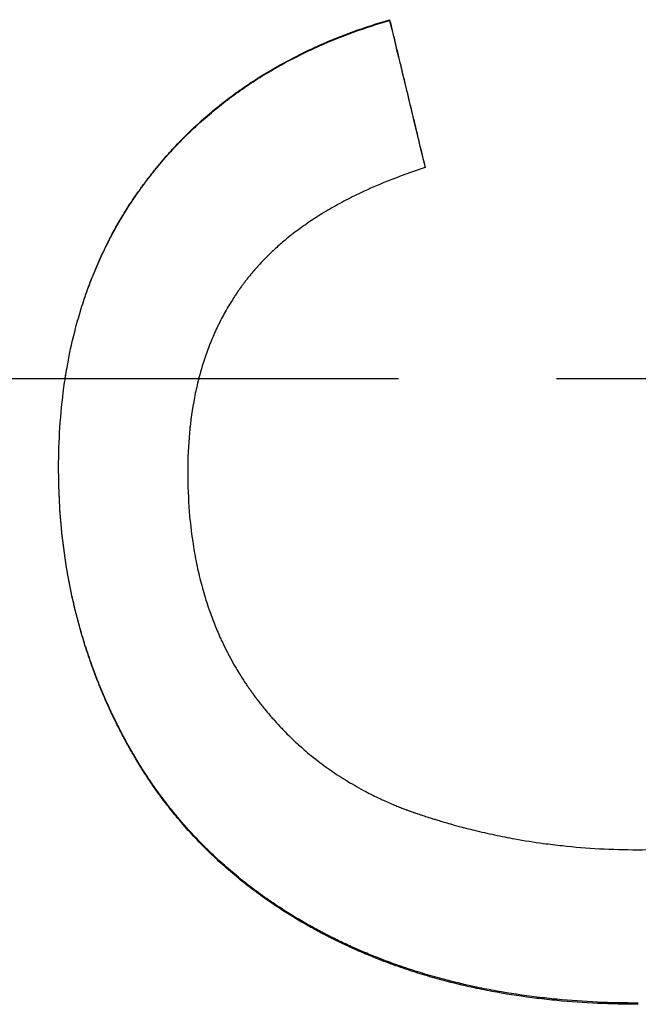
# Model space of a CAD drawing. Extents: x 0 to 39.4, y -5.5 to 5.5.
# Tile 6 of 12: x 0.978 to 1.37, y -0.397 to 0.227. Entities that reach past the tile are written whole.
import ezdxf

# ---------------------------------------------------------------- set-up
doc = ezdxf.new("R2010")
doc.units = 0
doc.header["$MEASUREMENT"] = 0
doc.linetypes.add('CHAIN', pattern=[0.7087, 0.4724, -0.0591, 0.1181, -0.0591])
doc.layers.get('0').update_dxf_attribs({"linetype": 'CONTINUOUS'})

msp = doc.modelspace()

# ---------------------------------------------------------------- linework, layer by layer
msp.add_line((1.21229, 0.22693), (1.21229, 0.22739))
at = {"linetype": 'CHAIN'}
msp.add_line((-0.045, 0), (39.41508, 0), dxfattribs=at)
for points, knots in [([(1.00265, -0.0568), (1.00265, -0.04805), (1.00292, -0.03947), (1.00347, -0.03106), (1.00402, -0.02241), (1.00487, -0.01395), (1.006, -0.00566), (1.00658, -0.0014), (1.00723, 0.00281), (1.00796, 0.00698), (1.00908, 0.01333), (1.01037, 0.01957), (1.01184, 0.0257), (1.01235, 0.02781), (1.01287, 0.02991), (1.01342, 0.03199), (1.01452, 0.03616), (1.01569, 0.04028), (1.01696, 0.04435), (1.01759, 0.04638), (1.01824, 0.0484), (1.01891, 0.0504), (1.02028, 0.0545), (1.02174, 0.05853), (1.02329, 0.06251), (1.02407, 0.06454), (1.02488, 0.06656), (1.02571, 0.06856), (1.02738, 0.07256), (1.02913, 0.07651), (1.03098, 0.08039), (1.0319, 0.08234), (1.03285, 0.08427), (1.03381, 0.08619), (1.03527, 0.08908), (1.03679, 0.09194), (1.03835, 0.09477), (1.03994, 0.09764), (1.04157, 0.10048), (1.04327, 0.10328), (1.04383, 0.10421), (1.0444, 0.10514), (1.04497, 0.10607), (1.04584, 0.10746), (1.04671, 0.10884), (1.0476, 0.11021), (1.0479, 0.11067), (1.0482, 0.11113), (1.0485, 0.11159), (1.0491, 0.1125), (1.0497, 0.11341), (1.05031, 0.11431), (1.05062, 0.11476), (1.05092, 0.11521), (1.05123, 0.11567), (1.05185, 0.11657), (1.05247, 0.11746), (1.0531, 0.11836), (1.05341, 0.1188), (1.05373, 0.11925), (1.05405, 0.11969), (1.05452, 0.12036), (1.055, 0.12103), (1.05548, 0.12169), (1.05597, 0.12235), (1.05645, 0.12302), (1.05694, 0.12367), (1.05743, 0.12433), (1.05792, 0.12499), (1.05842, 0.12565), (1.05858, 0.12586), (1.05875, 0.12608), (1.05891, 0.1263), (1.05924, 0.12673), (1.05957, 0.12717), (1.05991, 0.1276), (1.06007, 0.12781), (1.06024, 0.12803), (1.06041, 0.12825), (1.06091, 0.12889), (1.06141, 0.12954), (1.06192, 0.13018), (1.06226, 0.13061), (1.0626, 0.13103), (1.06294, 0.13146), (1.06362, 0.13231), (1.0643, 0.13315), (1.06499, 0.134), (1.06534, 0.13442), (1.06568, 0.13484), (1.06603, 0.13525), (1.06672, 0.13609), (1.06742, 0.13692), (1.06813, 0.13775), (1.06848, 0.13816), (1.06883, 0.13857), (1.06918, 0.13898), (1.07025, 0.14022), (1.07132, 0.14144), (1.0724, 0.14265), (1.07313, 0.14346), (1.07385, 0.14426), (1.07459, 0.14506), (1.07605, 0.14666), (1.07753, 0.14824), (1.07903, 0.1498), (1.07978, 0.15058), (1.08054, 0.15135), (1.0813, 0.15212), (1.0836, 0.15445), (1.08593, 0.15673), (1.08832, 0.15897), (1.08991, 0.16047), (1.09152, 0.16195), (1.09315, 0.16341), (1.09642, 0.16633), (1.09976, 0.16918), (1.10317, 0.17194), (1.10488, 0.17333), (1.10661, 0.17469), (1.10835, 0.17603), (1.11183, 0.17871), (1.11538, 0.18131), (1.119, 0.18383), (1.1208, 0.18508), (1.12262, 0.18632), (1.12446, 0.18753), (1.12814, 0.18996), (1.1319, 0.19232), (1.13573, 0.1946), (1.13764, 0.19574), (1.13957, 0.19686), (1.14153, 0.19797), (1.14671, 0.2009), (1.15203, 0.20369), (1.15748, 0.20636), (1.16087, 0.20802), (1.16432, 0.20962), (1.16782, 0.21118), (1.17482, 0.2143), (1.18203, 0.2172), (1.18944, 0.21991), (1.19685, 0.22261), (1.20446, 0.2251), (1.21229, 0.22739)], [0, 0, 0, 0, 0.121389, 0.121389, 0.121389, 0.24622, 0.24622, 0.24622, 0.310356, 0.310356, 0.310356, 0.408184, 0.408184, 0.408184, 0.441876, 0.441876, 0.441876, 0.50926, 0.50926, 0.50926, 0.542951, 0.542951, 0.542951, 0.611645, 0.611645, 0.611645, 0.646647, 0.646647, 0.646647, 0.71665, 0.71665, 0.71665, 0.751652, 0.751652, 0.751652, 0.804521, 0.804521, 0.804521, 0.858123, 0.858123, 0.858123, 0.875991, 0.875991, 0.875991, 0.902792, 0.902792, 0.902792, 0.911726, 0.911726, 0.911726, 0.929593, 0.929593, 0.929593, 0.938527, 0.938527, 0.938527, 0.956394, 0.956394, 0.956394, 0.965328, 0.965328, 0.965328, 0.978728, 0.978728, 0.978728, 0.992129, 0.992129, 0.992129, 1.005525, 1.005525, 1.005525, 1.009987, 1.009987, 1.009987, 1.018911, 1.018911, 1.018911, 1.023373, 1.023373, 1.023373, 1.036759, 1.036759, 1.036759, 1.045682, 1.045682, 1.045682, 1.06353, 1.06353, 1.06353, 1.072454, 1.072454, 1.072454, 1.090302, 1.090302, 1.090302, 1.099226, 1.099226, 1.099226, 1.125998, 1.125998, 1.125998, 1.143846, 1.143846, 1.143846, 1.179542, 1.179542, 1.179542, 1.19739, 1.19739, 1.19739, 1.251308, 1.251308, 1.251308, 1.287378, 1.287378, 1.287378, 1.359519, 1.359519, 1.359519, 1.39559, 1.39559, 1.39559, 1.467324, 1.467324, 1.467324, 1.502988, 1.502988, 1.502988, 1.574317, 1.574317, 1.574317, 1.609981, 1.609981, 1.609981, 1.704704, 1.704704, 1.704704, 1.763763, 1.763763, 1.763763, 1.881882, 1.881882, 1.881882, 2, 2, 2, 2]), ([(1.00682, 0), (1.00718, 0.00234), (1.00756, 0.00466), (1.00796, 0.00696), (1.00908, 0.0133), (1.01037, 0.01953), (1.01184, 0.02565), (1.01235, 0.02775), (1.01287, 0.02985), (1.01342, 0.03193), (1.01452, 0.03609), (1.01569, 0.0402), (1.01696, 0.04426), (1.01759, 0.04628), (1.01824, 0.0483), (1.01891, 0.0503), (1.02028, 0.05439), (1.02174, 0.05841), (1.02329, 0.06239), (1.02407, 0.06441), (1.02488, 0.06642), (1.02571, 0.06842), (1.02738, 0.07241), (1.02913, 0.07635), (1.03098, 0.08023), (1.0319, 0.08217), (1.03285, 0.0841), (1.03381, 0.08601), (1.03527, 0.0889), (1.03679, 0.09176), (1.03835, 0.09458), (1.03888, 0.09553), (1.03941, 0.09648), (1.03995, 0.09743), (1.04103, 0.09932), (1.04214, 0.1012), (1.04327, 0.10307), (1.04383, 0.104), (1.0444, 0.10493), (1.04497, 0.10585), (1.04584, 0.10724), (1.04671, 0.10862), (1.0476, 0.10999), (1.0479, 0.11045), (1.0482, 0.1109), (1.0485, 0.11136), (1.0491, 0.11227), (1.0497, 0.11318), (1.05031, 0.11408), (1.05062, 0.11453), (1.05092, 0.11498), (1.05123, 0.11543), (1.05185, 0.11633), (1.05247, 0.11723), (1.0531, 0.11812), (1.05341, 0.11856), (1.05373, 0.11901), (1.05405, 0.11945), (1.05452, 0.12012), (1.055, 0.12078), (1.05548, 0.12144), (1.05564, 0.12167), (1.05581, 0.12189), (1.05597, 0.12211), (1.05629, 0.12255), (1.05661, 0.12299), (1.05694, 0.12342), (1.0571, 0.12364), (1.05727, 0.12386), (1.05743, 0.12408), (1.05776, 0.12452), (1.05809, 0.12496), (1.05842, 0.12539), (1.05858, 0.12561), (1.05875, 0.12583), (1.05891, 0.12604), (1.05924, 0.12648), (1.05957, 0.12691), (1.05991, 0.12734), (1.06007, 0.12756), (1.06024, 0.12777), (1.06041, 0.12799), (1.06091, 0.12863), (1.06141, 0.12927), (1.06192, 0.12991), (1.06226, 0.13034), (1.0626, 0.13077), (1.06294, 0.13119), (1.06362, 0.13204), (1.0643, 0.13288), (1.06499, 0.13372), (1.06534, 0.13414), (1.06568, 0.13456), (1.06603, 0.13498), (1.06672, 0.13581), (1.06742, 0.13664), (1.06813, 0.13747), (1.06848, 0.13788), (1.06883, 0.13829), (1.06918, 0.1387), (1.07025, 0.13993), (1.07132, 0.14115), (1.0724, 0.14236), (1.07313, 0.14317), (1.07385, 0.14397), (1.07459, 0.14477), (1.07605, 0.14636), (1.07753, 0.14794), (1.07903, 0.14949), (1.07978, 0.15027), (1.08054, 0.15105), (1.0813, 0.15181), (1.0836, 0.15414), (1.08593, 0.15642), (1.08832, 0.15865), (1.08991, 0.16015), (1.09152, 0.16162), (1.09315, 0.16308), (1.09642, 0.166), (1.09976, 0.16883), (1.10317, 0.17159), (1.10488, 0.17298), (1.10661, 0.17434), (1.10835, 0.17568), (1.11183, 0.17835), (1.11538, 0.18094), (1.119, 0.18346), (1.1208, 0.18471), (1.12262, 0.18594), (1.12446, 0.18715), (1.12814, 0.18958), (1.1319, 0.19193), (1.13573, 0.19421), (1.13764, 0.19535), (1.13957, 0.19647), (1.14153, 0.19757), (1.14671, 0.20049), (1.15203, 0.20328), (1.15748, 0.20594), (1.16087, 0.2076), (1.16432, 0.2092), (1.16782, 0.21075), (1.17482, 0.21386), (1.18203, 0.21676), (1.18944, 0.21946), (1.19685, 0.22216), (1.20446, 0.22465), (1.21229, 0.22693)], [0.274763, 0.274763, 0.274763, 0.274763, 0.310356, 0.310356, 0.310356, 0.408184, 0.408184, 0.408184, 0.441876, 0.441876, 0.441876, 0.50926, 0.50926, 0.50926, 0.542951, 0.542951, 0.542951, 0.611645, 0.611645, 0.611645, 0.646647, 0.646647, 0.646647, 0.71665, 0.71665, 0.71665, 0.751652, 0.751652, 0.751652, 0.804521, 0.804521, 0.804521, 0.822388, 0.822388, 0.822388, 0.858123, 0.858123, 0.858123, 0.875991, 0.875991, 0.875991, 0.902792, 0.902792, 0.902792, 0.911726, 0.911726, 0.911726, 0.929593, 0.929593, 0.929593, 0.938527, 0.938527, 0.938527, 0.956394, 0.956394, 0.956394, 0.965328, 0.965328, 0.965328, 0.978728, 0.978728, 0.978728, 0.983195, 0.983195, 0.983195, 0.992129, 0.992129, 0.992129, 0.996596, 0.996596, 0.996596, 1.005525, 1.005525, 1.005525, 1.009987, 1.009987, 1.009987, 1.018911, 1.018911, 1.018911, 1.023373, 1.023373, 1.023373, 1.036759, 1.036759, 1.036759, 1.045682, 1.045682, 1.045682, 1.06353, 1.06353, 1.06353, 1.072454, 1.072454, 1.072454, 1.090302, 1.090302, 1.090302, 1.099226, 1.099226, 1.099226, 1.125998, 1.125998, 1.125998, 1.143846, 1.143846, 1.143846, 1.179542, 1.179542, 1.179542, 1.19739, 1.19739, 1.19739, 1.251308, 1.251308, 1.251308, 1.287378, 1.287378, 1.287378, 1.359519, 1.359519, 1.359519, 1.39559, 1.39559, 1.39559, 1.467324, 1.467324, 1.467324, 1.502988, 1.502988, 1.502988, 1.574317, 1.574317, 1.574317, 1.609981, 1.609981, 1.609981, 1.704704, 1.704704, 1.704704, 1.763763, 1.763763, 1.763763, 1.881882, 1.881882, 1.881882, 2, 2, 2, 2]), ([(1.21229, 0.22739), (1.21291, 0.22479), (1.21354, 0.22218), (1.21416, 0.21958), (1.21479, 0.21697), (1.21541, 0.21437), (1.21604, 0.21176), (1.21635, 0.21046), (1.21666, 0.20916), (1.21697, 0.20786), (1.2176, 0.20525), (1.21822, 0.20265), (1.21885, 0.20004), (1.21916, 0.19874), (1.21947, 0.19744), (1.21979, 0.19614), (1.22041, 0.19353), (1.22104, 0.19093), (1.22166, 0.18832), (1.22197, 0.18702), (1.22229, 0.18572), (1.2226, 0.18442), (1.22322, 0.18181), (1.22385, 0.17921), (1.22447, 0.1766), (1.22479, 0.1753), (1.2251, 0.174), (1.22541, 0.17269), (1.22604, 0.17009), (1.22666, 0.16748), (1.22729, 0.16488), (1.2276, 0.16358), (1.22791, 0.16227), (1.22822, 0.16097), (1.22916, 0.15706), (1.2301, 0.15315), (1.23104, 0.14925), (1.23229, 0.14403), (1.23354, 0.13882), (1.23479, 0.13361)], [0, 0, 0, 0, 0.0204261, 0.0204261, 0.0204261, 0.0408521, 0.0408521, 0.0408521, 0.0510652, 0.0510652, 0.0510652, 0.0714913, 0.0714913, 0.0714913, 0.0817043, 0.0817043, 0.0817043, 0.1021304, 0.1021304, 0.1021304, 0.1123434, 0.1123434, 0.1123434, 0.1327695, 0.1327695, 0.1327695, 0.1429825, 0.1429825, 0.1429825, 0.1634086, 0.1634086, 0.1634086, 0.1736216, 0.1736216, 0.1736216, 0.2042607, 0.2042607, 0.2042607, 0.2451129, 0.2451129, 0.2451129, 0.2451129]), ([(1.23479, 0.13361), (1.22646, 0.13093), (1.21849, 0.12807), (1.21088, 0.12501), (1.20508, 0.12269), (1.19949, 0.12025), (1.19411, 0.11771), (1.19227, 0.11683), (1.19044, 0.11595), (1.18864, 0.11505), (1.18504, 0.11325), (1.18154, 0.1114), (1.17814, 0.10949), (1.17644, 0.10854), (1.17476, 0.10758), (1.17311, 0.1066), (1.16981, 0.10465), (1.1666, 0.10264), (1.1635, 0.10059), (1.16194, 0.09956), (1.16042, 0.09852), (1.15891, 0.09746), (1.1559, 0.09535), (1.15299, 0.09319), (1.15018, 0.09098), (1.14878, 0.08988), (1.1474, 0.08876), (1.14604, 0.08763), (1.14401, 0.08593), (1.14203, 0.0842), (1.1401, 0.08245), (1.13818, 0.08069), (1.13631, 0.07891), (1.1345, 0.0771), (1.13389, 0.07649), (1.1333, 0.07588), (1.1327, 0.07527), (1.13152, 0.07405), (1.13036, 0.07282), (1.12923, 0.07157), (1.12866, 0.07095), (1.1281, 0.07032), (1.12754, 0.06969), (1.12671, 0.06874), (1.12589, 0.06779), (1.12509, 0.06683), (1.12482, 0.06651), (1.12455, 0.06619), (1.12429, 0.06587), (1.12349, 0.06491), (1.12271, 0.06393), (1.12194, 0.06296), (1.12156, 0.06247), (1.12118, 0.06197), (1.1208, 0.06148), (1.12042, 0.06099), (1.12005, 0.06049), (1.11968, 0.06), (1.11955, 0.05983), (1.11943, 0.05967), (1.11931, 0.0595), (1.11894, 0.059), (1.11857, 0.0585), (1.11821, 0.058), (1.11797, 0.05766), (1.11773, 0.05733), (1.11749, 0.05699), (1.11701, 0.05632), (1.11653, 0.05564), (1.11607, 0.05496), (1.11583, 0.05462), (1.1156, 0.05428), (1.11537, 0.05394), (1.1149, 0.05325), (1.11445, 0.05256), (1.11399, 0.05187), (1.11377, 0.05153), (1.11354, 0.05118), (1.11332, 0.05083), (1.1122, 0.04909), (1.11111, 0.04733), (1.11006, 0.04555), (1.10922, 0.04412), (1.10839, 0.04268), (1.10759, 0.04123), (1.10599, 0.03832), (1.10447, 0.03535), (1.10303, 0.03232), (1.10231, 0.03081), (1.10161, 0.02928), (1.10094, 0.02774), (1.09958, 0.02466), (1.09831, 0.02152), (1.09713, 0.01832), (1.09653, 0.01672), (1.09596, 0.0151), (1.09541, 0.01347), (1.09375, 0.00859), (1.09228, 0.00357), (1.091, -0.00158), (1.09015, -0.00501), (1.08938, -0.0085), (1.08869, -0.01204), (1.08728, -0.01929), (1.08622, -0.02679), (1.08551, -0.03452), (1.08478, -0.04243), (1.08442, -0.05058), (1.08442, -0.05899)], [0, 0, 0, 0, 0.159195, 0.159195, 0.159195, 0.280459, 0.280459, 0.280459, 0.322125, 0.322125, 0.322125, 0.405459, 0.405459, 0.405459, 0.447125, 0.447125, 0.447125, 0.530459, 0.530459, 0.530459, 0.572125, 0.572125, 0.572125, 0.655459, 0.655459, 0.655459, 0.697125, 0.697125, 0.697125, 0.759625, 0.759625, 0.759625, 0.822125, 0.822125, 0.822125, 0.842959, 0.842959, 0.842959, 0.884625, 0.884625, 0.884625, 0.905459, 0.905459, 0.905459, 0.936709, 0.936709, 0.936709, 0.947125, 0.947125, 0.947125, 0.978375, 0.978375, 0.978375, 0.994, 0.994, 0.994, 1.009625, 1.009625, 1.009625, 1.014834, 1.014834, 1.014834, 1.030459, 1.030459, 1.030459, 1.040875, 1.040875, 1.040875, 1.061709, 1.061709, 1.061709, 1.072125, 1.072125, 1.072125, 1.092959, 1.092959, 1.092959, 1.103375, 1.103375, 1.103375, 1.155459, 1.155459, 1.155459, 1.197125, 1.197125, 1.197125, 1.280459, 1.280459, 1.280459, 1.322125, 1.322125, 1.322125, 1.405459, 1.405459, 1.405459, 1.447125, 1.447125, 1.447125, 1.572125, 1.572125, 1.572125, 1.655459, 1.655459, 1.655459, 1.825861, 1.825861, 1.825861, 2, 2, 2, 2]), ([(1.0914, 0), (1.09127, -0.00052), (1.09113, -0.00105), (1.091, -0.00157), (1.09015, -0.005), (1.08938, -0.00848), (1.08869, -0.01202), (1.08728, -0.01925), (1.08622, -0.02673), (1.08551, -0.03445), (1.08478, -0.04234), (1.08442, -0.05048), (1.08442, -0.05887)], [1.5593342, 1.5593342, 1.5593342, 1.5593342, 1.5721254, 1.5721254, 1.5721254, 1.6554588, 1.6554588, 1.6554588, 1.8258614, 1.8258614, 1.8258614, 2, 2, 2, 2]), ([(1.36979, -0.39581), (1.36104, -0.39581), (1.35242, -0.39562), (1.34393, -0.39523), (1.33525, -0.39483), (1.32671, -0.39423), (1.3183, -0.39343), (1.31401, -0.39302), (1.30975, -0.39256), (1.30553, -0.39204), (1.29691, -0.39098), (1.28843, -0.38971), (1.28011, -0.38821), (1.27586, -0.38745), (1.27165, -0.38663), (1.26747, -0.38575), (1.26114, -0.38442), (1.25489, -0.38295), (1.24873, -0.38135), (1.24662, -0.38081), (1.24453, -0.38025), (1.24244, -0.37967), (1.23828, -0.37851), (1.23415, -0.3773), (1.23006, -0.37602), (1.22802, -0.37538), (1.22599, -0.37473), (1.22397, -0.37406), (1.21986, -0.3727), (1.2158, -0.37127), (1.21178, -0.36978), (1.20973, -0.36903), (1.2077, -0.36826), (1.20569, -0.36747), (1.20266, -0.36628), (1.19965, -0.36506), (1.19667, -0.36381), (1.19568, -0.36339), (1.19469, -0.36297), (1.1937, -0.36254), (1.19172, -0.36168), (1.18976, -0.36081), (1.18781, -0.35993), (1.18683, -0.35948), (1.18586, -0.35903), (1.18488, -0.35858), (1.18342, -0.3579), (1.18196, -0.35721), (1.1805, -0.35651), (1.18001, -0.35627), (1.17952, -0.35603), (1.17903, -0.35579), (1.17829, -0.35543), (1.17756, -0.35507), (1.17683, -0.35471), (1.17658, -0.35459), (1.17634, -0.35447), (1.17609, -0.35434), (1.17561, -0.3541), (1.17512, -0.35386), (1.17463, -0.35361), (1.17439, -0.35349), (1.17415, -0.35336), (1.1739, -0.35324), (1.17342, -0.35299), (1.17293, -0.35275), (1.17245, -0.3525), (1.17221, -0.35237), (1.17197, -0.35225), (1.17173, -0.35212), (1.17124, -0.35187), (1.17076, -0.35162), (1.17028, -0.35137), (1.17004, -0.35125), (1.1698, -0.35112), (1.16956, -0.35099), (1.16884, -0.35062), (1.16812, -0.35024), (1.16741, -0.34985), (1.16693, -0.3496), (1.16646, -0.34934), (1.16598, -0.34909), (1.16503, -0.34857), (1.16409, -0.34805), (1.16315, -0.34753), (1.16268, -0.34727), (1.16221, -0.34701), (1.16174, -0.34675), (1.1608, -0.34623), (1.15987, -0.3457), (1.15894, -0.34517), (1.15848, -0.3449), (1.15802, -0.34463), (1.15755, -0.34437), (1.15617, -0.34356), (1.15479, -0.34275), (1.15342, -0.34193), (1.15251, -0.34139), (1.1516, -0.34084), (1.1507, -0.34028), (1.14792, -0.33859), (1.14519, -0.33685), (1.14249, -0.33509), (1.14067, -0.3339), (1.13887, -0.3327), (1.13709, -0.33147), (1.13353, -0.32903), (1.13003, -0.32653), (1.1266, -0.32397), (1.12489, -0.32269), (1.12319, -0.32139), (1.12152, -0.32008), (1.11811, -0.31741), (1.11478, -0.31469), (1.11152, -0.31189), (1.10986, -0.31048), (1.10823, -0.30905), (1.10661, -0.3076), (1.10338, -0.30471), (1.10021, -0.30175), (1.09713, -0.29872), (1.09558, -0.29721), (1.09406, -0.29568), (1.09255, -0.29413), (1.08952, -0.29102), (1.08656, -0.28785), (1.08368, -0.28461), (1.08223, -0.28297), (1.08079, -0.28133), (1.07938, -0.27966), (1.07726, -0.27717), (1.07519, -0.27463), (1.07315, -0.27206), (1.07247, -0.2712), (1.0718, -0.27034), (1.07113, -0.26948), (1.06979, -0.26775), (1.06847, -0.266), (1.06717, -0.26423), (1.06652, -0.26335), (1.06588, -0.26247), (1.06524, -0.26157), (1.06396, -0.2598), (1.0627, -0.25801), (1.06146, -0.2562), (1.06085, -0.2553), (1.06023, -0.25439), (1.05962, -0.25348), (1.05841, -0.25166), (1.05721, -0.24983), (1.05603, -0.24798), (1.05544, -0.24705), (1.05485, -0.24612), (1.05427, -0.24519), (1.0534, -0.24378), (1.05254, -0.24237), (1.05169, -0.24095), (1.05141, -0.24048), (1.05113, -0.24001), (1.05085, -0.23953), (1.05028, -0.23858), (1.04973, -0.23762), (1.04917, -0.23666), (1.0489, -0.23619), (1.04862, -0.2357), (1.04835, -0.23522), (1.04794, -0.2345), (1.04753, -0.23378), (1.04712, -0.23305), (1.04699, -0.23281), (1.04685, -0.23256), (1.04672, -0.23232), (1.04645, -0.23184), (1.04618, -0.23135), (1.04591, -0.23086), (1.04578, -0.23062), (1.04565, -0.23037), (1.04551, -0.23013), (1.04511, -0.2294), (1.04472, -0.22866), (1.04432, -0.22793), (1.04406, -0.22744), (1.0438, -0.22695), (1.04354, -0.22646), (1.04303, -0.22549), (1.04252, -0.22451), (1.04201, -0.22353), (1.04176, -0.22305), (1.04151, -0.22257), (1.04126, -0.22208), (1.04077, -0.22111), (1.04027, -0.22014), (1.03979, -0.21916), (1.03954, -0.21868), (1.0393, -0.21819), (1.03906, -0.2177), (1.03834, -0.21624), (1.03763, -0.21477), (1.03692, -0.2133), (1.03646, -0.21232), (1.03599, -0.21134), (1.03554, -0.21035), (1.03462, -0.20838), (1.03372, -0.20641), (1.03284, -0.20442), (1.03241, -0.20343), (1.03197, -0.20244), (1.03154, -0.20144), (1.03068, -0.19945), (1.02984, -0.19746), (1.02902, -0.19545), (1.02861, -0.19445), (1.02821, -0.19344), (1.02781, -0.19244), (1.0266, -0.1894), (1.02543, -0.18635), (1.02431, -0.18329), (1.02356, -0.18124), (1.02283, -0.17918), (1.02212, -0.17712), (1.0207, -0.17299), (1.01936, -0.16883), (1.0181, -0.16465), (1.01746, -0.16256), (1.01685, -0.16045), (1.01626, -0.15835), (1.01507, -0.15414), (1.01396, -0.14991), (1.01293, -0.14565), (1.01242, -0.14352), (1.01193, -0.14139), (1.01145, -0.13925), (1.0105, -0.13497), (1.00963, -0.13066), (1.00883, -0.12632), (1.00843, -0.12415), (1.00806, -0.12198), (1.0077, -0.1198), (1.00634, -0.11154), (1.00525, -0.10318), (1.00444, -0.09471), (1.00325, -0.0823), (1.00266, -0.06966), (1.00265, -0.0568)], [0, 0, 0, 0, 0.116652, 0.116652, 0.116652, 0.235864, 0.235864, 0.235864, 0.296749, 0.296749, 0.296749, 0.421065, 0.421065, 0.421065, 0.484494, 0.484494, 0.484494, 0.580832, 0.580832, 0.580832, 0.613739, 0.613739, 0.613739, 0.679554, 0.679554, 0.679554, 0.712462, 0.712462, 0.712462, 0.779292, 0.779292, 0.779292, 0.813215, 0.813215, 0.813215, 0.864098, 0.864098, 0.864098, 0.88106, 0.88106, 0.88106, 0.914982, 0.914982, 0.914982, 0.931944, 0.931944, 0.931944, 0.957566, 0.957566, 0.957566, 0.966227, 0.966227, 0.966227, 0.979219, 0.979219, 0.979219, 0.98355, 0.98355, 0.98355, 0.992211, 0.992211, 0.992211, 0.996542, 0.996542, 0.996542, 1.005203, 1.005203, 1.005203, 1.009534, 1.009534, 1.009534, 1.018195, 1.018195, 1.018195, 1.022526, 1.022526, 1.022526, 1.035517, 1.035517, 1.035517, 1.044179, 1.044179, 1.044179, 1.061501, 1.061501, 1.061501, 1.070162, 1.070162, 1.070162, 1.087485, 1.087485, 1.087485, 1.096146, 1.096146, 1.096146, 1.12213, 1.12213, 1.12213, 1.139452, 1.139452, 1.139452, 1.192575, 1.192575, 1.192575, 1.228375, 1.228375, 1.228375, 1.299975, 1.299975, 1.299975, 1.335775, 1.335775, 1.335775, 1.408394, 1.408394, 1.408394, 1.445213, 1.445213, 1.445213, 1.518851, 1.518851, 1.518851, 1.55567, 1.55567, 1.55567, 1.629748, 1.629748, 1.629748, 1.667007, 1.667007, 1.667007, 1.722896, 1.722896, 1.722896, 1.741526, 1.741526, 1.741526, 1.778785, 1.778785, 1.778785, 1.797414, 1.797414, 1.797414, 1.834548, 1.834548, 1.834548, 1.853052, 1.853052, 1.853052, 1.890061, 1.890061, 1.890061, 1.908565, 1.908565, 1.908565, 1.936321, 1.936321, 1.936321, 1.945573, 1.945573, 1.945573, 1.964077, 1.964077, 1.964077, 1.973329, 1.973329, 1.973329, 1.987207, 1.987207, 1.987207, 1.991833, 1.991833, 1.991833, 2.001086, 2.001086, 2.001086, 2.005712, 2.005712, 2.005712, 2.01959, 2.01959, 2.01959, 2.028842, 2.028842, 2.028842, 2.047193, 2.047193, 2.047193, 2.056292, 2.056292, 2.056292, 2.07449, 2.07449, 2.07449, 2.083589, 2.083589, 2.083589, 2.110887, 2.110887, 2.110887, 2.129085, 2.129085, 2.129085, 2.165481, 2.165481, 2.165481, 2.183679, 2.183679, 2.183679, 2.220076, 2.220076, 2.220076, 2.238274, 2.238274, 2.238274, 2.293146, 2.293146, 2.293146, 2.32982, 2.32982, 2.32982, 2.403167, 2.403167, 2.403167, 2.439841, 2.439841, 2.439841, 2.513, 2.513, 2.513, 2.549484, 2.549484, 2.549484, 2.622453, 2.622453, 2.622453, 2.658938, 2.658938, 2.658938, 2.796948, 2.796948, 2.796948, 2.999397, 2.999397, 2.999397, 2.999397]), ([(1.36979, -0.39662), (1.36104, -0.39662), (1.35242, -0.39642), (1.34393, -0.39603), (1.33525, -0.39563), (1.32671, -0.39503), (1.3183, -0.39423), (1.31401, -0.39382), (1.30975, -0.39335), (1.30553, -0.39283), (1.29691, -0.39178), (1.28843, -0.3905), (1.28011, -0.389), (1.27586, -0.38824), (1.27165, -0.38742), (1.26747, -0.38654), (1.26114, -0.3852), (1.25489, -0.38373), (1.24873, -0.38213), (1.24662, -0.38158), (1.24453, -0.38102), (1.24244, -0.38044), (1.23828, -0.37928), (1.23415, -0.37806), (1.23006, -0.37678), (1.22802, -0.37614), (1.22599, -0.37549), (1.22397, -0.37482), (1.21986, -0.37345), (1.2158, -0.37202), (1.21178, -0.37053), (1.20973, -0.36978), (1.2077, -0.369), (1.20569, -0.36821), (1.20266, -0.36703), (1.19965, -0.3658), (1.19667, -0.36455), (1.19369, -0.36329), (1.19074, -0.36199), (1.18781, -0.36066), (1.18683, -0.36021), (1.18586, -0.35976), (1.18488, -0.35931), (1.18342, -0.35863), (1.18196, -0.35793), (1.1805, -0.35723), (1.18001, -0.35699), (1.17952, -0.35675), (1.17903, -0.35651), (1.17829, -0.35615), (1.17756, -0.35579), (1.17683, -0.35543), (1.17609, -0.35506), (1.17536, -0.3547), (1.17463, -0.35433), (1.1739, -0.35396), (1.17318, -0.35359), (1.17245, -0.35321), (1.17221, -0.35309), (1.17197, -0.35296), (1.17173, -0.35284), (1.17124, -0.35259), (1.17076, -0.35234), (1.17028, -0.35209), (1.17004, -0.35196), (1.1698, -0.35183), (1.16956, -0.35171), (1.16884, -0.35133), (1.16812, -0.35095), (1.16741, -0.35056), (1.16693, -0.35031), (1.16646, -0.35005), (1.16598, -0.34979), (1.16503, -0.34928), (1.16409, -0.34876), (1.16315, -0.34824), (1.16268, -0.34798), (1.16221, -0.34772), (1.16174, -0.34745), (1.1608, -0.34693), (1.15987, -0.3464), (1.15894, -0.34587), (1.15848, -0.3456), (1.15802, -0.34533), (1.15755, -0.34506), (1.15617, -0.34426), (1.15479, -0.34345), (1.15342, -0.34263), (1.15251, -0.34208), (1.1516, -0.34153), (1.1507, -0.34097), (1.14792, -0.33927), (1.14519, -0.33754), (1.14249, -0.33577), (1.14067, -0.33458), (1.13887, -0.33337), (1.13709, -0.33215), (1.13353, -0.3297), (1.13003, -0.32719), (1.1266, -0.32462), (1.12489, -0.32334), (1.12319, -0.32204), (1.12152, -0.32072), (1.11811, -0.31806), (1.11478, -0.31532), (1.11152, -0.31253), (1.10986, -0.31111), (1.10823, -0.30968), (1.10661, -0.30823), (1.10338, -0.30532), (1.10021, -0.30236), (1.09713, -0.29933), (1.09558, -0.29781), (1.09406, -0.29628), (1.09255, -0.29473), (1.08952, -0.29161), (1.08656, -0.28843), (1.08368, -0.28518), (1.08223, -0.28355), (1.08079, -0.2819), (1.07938, -0.28023), (1.07726, -0.27773), (1.07519, -0.27519), (1.07315, -0.27261), (1.07247, -0.27175), (1.0718, -0.27089), (1.07113, -0.27002), (1.06979, -0.26829), (1.06847, -0.26654), (1.06717, -0.26477), (1.06652, -0.26389), (1.06588, -0.263), (1.06524, -0.26211), (1.06396, -0.26033), (1.0627, -0.25853), (1.06146, -0.25672), (1.06085, -0.25582), (1.06023, -0.25491), (1.05962, -0.254), (1.05841, -0.25217), (1.05721, -0.25033), (1.05603, -0.24848), (1.05544, -0.24755), (1.05485, -0.24662), (1.05427, -0.24568), (1.0534, -0.24428), (1.05254, -0.24286), (1.05169, -0.24144), (1.05141, -0.24097), (1.05113, -0.24049), (1.05085, -0.24002), (1.05028, -0.23906), (1.04973, -0.23811), (1.04917, -0.23714), (1.0489, -0.23666), (1.04862, -0.23618), (1.04835, -0.2357), (1.04794, -0.23498), (1.04753, -0.23425), (1.04712, -0.23352), (1.04699, -0.23328), (1.04685, -0.23304), (1.04672, -0.23279), (1.04645, -0.23231), (1.04618, -0.23182), (1.04591, -0.23133), (1.04578, -0.23108), (1.04565, -0.23084), (1.04551, -0.2306), (1.04511, -0.22986), (1.04472, -0.22913), (1.04432, -0.22839), (1.04406, -0.2279), (1.0438, -0.22741), (1.04354, -0.22692), (1.04303, -0.22594), (1.04252, -0.22497), (1.04201, -0.22399), (1.04176, -0.2235), (1.04151, -0.22302), (1.04126, -0.22253), (1.04077, -0.22156), (1.04027, -0.22059), (1.03979, -0.21961), (1.03954, -0.21912), (1.0393, -0.21863), (1.03906, -0.21814), (1.03834, -0.21668), (1.03763, -0.21521), (1.03692, -0.21373), (1.03646, -0.21275), (1.03599, -0.21177), (1.03554, -0.21078), (1.03462, -0.20881), (1.03372, -0.20683), (1.03284, -0.20484), (1.03241, -0.20384), (1.03197, -0.20285), (1.03154, -0.20185), (1.03068, -0.19986), (1.02984, -0.19786), (1.02902, -0.19585), (1.02861, -0.19484), (1.02821, -0.19384), (1.02781, -0.19283), (1.0266, -0.18979), (1.02543, -0.18673), (1.02431, -0.18366), (1.02356, -0.18161), (1.02283, -0.17955), (1.02212, -0.17748), (1.0207, -0.17334), (1.01936, -0.16918), (1.0181, -0.16498), (1.01746, -0.16288), (1.01685, -0.16078), (1.01626, -0.15867), (1.01507, -0.15446), (1.01396, -0.15021), (1.01293, -0.14594), (1.01242, -0.14381), (1.01193, -0.14168), (1.01145, -0.13953), (1.0105, -0.13524), (1.00963, -0.13093), (1.00883, -0.12658), (1.00843, -0.12441), (1.00806, -0.12223), (1.0077, -0.12004), (1.00634, -0.11176), (1.00525, -0.10339), (1.00444, -0.0949), (1.00325, -0.08242), (1.00265, -0.06972), (1.00265, -0.0568)], [0, 0, 0, 0, 0.116652, 0.116652, 0.116652, 0.235864, 0.235864, 0.235864, 0.296749, 0.296749, 0.296749, 0.421065, 0.421065, 0.421065, 0.484494, 0.484494, 0.484494, 0.580832, 0.580832, 0.580832, 0.613739, 0.613739, 0.613739, 0.679554, 0.679554, 0.679554, 0.712462, 0.712462, 0.712462, 0.779292, 0.779292, 0.779292, 0.813215, 0.813215, 0.813215, 0.864098, 0.864098, 0.864098, 0.914982, 0.914982, 0.914982, 0.931944, 0.931944, 0.931944, 0.957566, 0.957566, 0.957566, 0.966227, 0.966227, 0.966227, 0.979219, 0.979219, 0.979219, 0.992211, 0.992211, 0.992211, 1.005203, 1.005203, 1.005203, 1.009534, 1.009534, 1.009534, 1.018195, 1.018195, 1.018195, 1.022526, 1.022526, 1.022526, 1.035517, 1.035517, 1.035517, 1.044179, 1.044179, 1.044179, 1.061501, 1.061501, 1.061501, 1.070162, 1.070162, 1.070162, 1.087485, 1.087485, 1.087485, 1.096146, 1.096146, 1.096146, 1.12213, 1.12213, 1.12213, 1.139452, 1.139452, 1.139452, 1.192575, 1.192575, 1.192575, 1.228375, 1.228375, 1.228375, 1.299975, 1.299975, 1.299975, 1.335775, 1.335775, 1.335775, 1.408394, 1.408394, 1.408394, 1.445213, 1.445213, 1.445213, 1.518851, 1.518851, 1.518851, 1.55567, 1.55567, 1.55567, 1.629748, 1.629748, 1.629748, 1.667007, 1.667007, 1.667007, 1.722896, 1.722896, 1.722896, 1.741526, 1.741526, 1.741526, 1.778785, 1.778785, 1.778785, 1.797414, 1.797414, 1.797414, 1.834548, 1.834548, 1.834548, 1.853052, 1.853052, 1.853052, 1.890061, 1.890061, 1.890061, 1.908565, 1.908565, 1.908565, 1.936321, 1.936321, 1.936321, 1.945573, 1.945573, 1.945573, 1.964077, 1.964077, 1.964077, 1.973329, 1.973329, 1.973329, 1.987207, 1.987207, 1.987207, 1.991833, 1.991833, 1.991833, 2.001086, 2.001086, 2.001086, 2.005712, 2.005712, 2.005712, 2.01959, 2.01959, 2.01959, 2.028842, 2.028842, 2.028842, 2.047193, 2.047193, 2.047193, 2.056292, 2.056292, 2.056292, 2.07449, 2.07449, 2.07449, 2.083589, 2.083589, 2.083589, 2.110887, 2.110887, 2.110887, 2.129085, 2.129085, 2.129085, 2.165481, 2.165481, 2.165481, 2.183679, 2.183679, 2.183679, 2.220076, 2.220076, 2.220076, 2.238274, 2.238274, 2.238274, 2.293146, 2.293146, 2.293146, 2.32982, 2.32982, 2.32982, 2.403167, 2.403167, 2.403167, 2.439841, 2.439841, 2.439841, 2.513, 2.513, 2.513, 2.549484, 2.549484, 2.549484, 2.622453, 2.622453, 2.622453, 2.658938, 2.658938, 2.658938, 2.796948, 2.796948, 2.796948, 3, 3, 3, 3]), ([(1.08442, -0.05899), (1.08442, -0.06774), (1.08475, -0.07626), (1.08542, -0.08456), (1.08593, -0.09094), (1.08664, -0.09719), (1.08754, -0.1033), (1.08786, -0.10544), (1.0882, -0.10756), (1.08856, -0.10967), (1.08929, -0.11388), (1.09012, -0.11802), (1.09104, -0.1221), (1.0915, -0.12414), (1.09198, -0.12617), (1.09249, -0.12817), (1.09354, -0.13232), (1.0947, -0.1364), (1.09595, -0.14041), (1.0966, -0.14247), (1.09728, -0.14452), (1.09798, -0.14655), (1.09903, -0.1496), (1.10015, -0.1526), (1.10132, -0.15557), (1.1025, -0.15853), (1.10374, -0.16145), (1.10504, -0.16433), (1.10547, -0.16529), (1.10591, -0.16624), (1.10636, -0.1672), (1.10727, -0.16914), (1.10821, -0.17106), (1.10918, -0.17296), (1.10968, -0.17394), (1.11018, -0.1749), (1.11069, -0.17586), (1.11171, -0.17779), (1.11276, -0.17969), (1.11384, -0.18158), (1.11438, -0.18252), (1.11492, -0.18345), (1.11548, -0.18439), (1.11631, -0.18578), (1.11716, -0.18717), (1.11802, -0.18854), (1.11831, -0.189), (1.1186, -0.18946), (1.11889, -0.18992), (1.11948, -0.19083), (1.12007, -0.19173), (1.12067, -0.19264), (1.12097, -0.19309), (1.12127, -0.19354), (1.12157, -0.19398), (1.12203, -0.19466), (1.12249, -0.19533), (1.12295, -0.19599), (1.12341, -0.19666), (1.12388, -0.19732), (1.12435, -0.19798), (1.12482, -0.19865), (1.1253, -0.1993), (1.12577, -0.19996), (1.12593, -0.20017), (1.12609, -0.20039), (1.12625, -0.20061), (1.12657, -0.20104), (1.12689, -0.20148), (1.12721, -0.20191), (1.12737, -0.20212), (1.12753, -0.20234), (1.1277, -0.20255), (1.12819, -0.20321), (1.12868, -0.20385), (1.12918, -0.2045), (1.12951, -0.20493), (1.12984, -0.20536), (1.13018, -0.20579), (1.13085, -0.20665), (1.13152, -0.2075), (1.1322, -0.20835), (1.13255, -0.20877), (1.13289, -0.20919), (1.13323, -0.20961), (1.13426, -0.21087), (1.1353, -0.21211), (1.13635, -0.21334), (1.13706, -0.21416), (1.13776, -0.21497), (1.13848, -0.21578), (1.1399, -0.21739), (1.14135, -0.21898), (1.14281, -0.22054), (1.14355, -0.22132), (1.14429, -0.2221), (1.14503, -0.22287), (1.14652, -0.2244), (1.14803, -0.22591), (1.14956, -0.22739), (1.15032, -0.22814), (1.15109, -0.22887), (1.15187, -0.2296), (1.15424, -0.23183), (1.15666, -0.234), (1.15912, -0.2361), (1.16078, -0.23752), (1.16247, -0.23891), (1.16417, -0.24027), (1.16758, -0.243), (1.17108, -0.24562), (1.17467, -0.24812), (1.17646, -0.24938), (1.17828, -0.2506), (1.18011, -0.2518), (1.18378, -0.25419), (1.18753, -0.25647), (1.19137, -0.25864), (1.19328, -0.25972), (1.19521, -0.26078), (1.19717, -0.26181), (1.2001, -0.26335), (1.20308, -0.26483), (1.20612, -0.26625), (1.20713, -0.26672), (1.20814, -0.26719), (1.20916, -0.26765), (1.2107, -0.26834), (1.21224, -0.26902), (1.2138, -0.26968), (1.21432, -0.2699), (1.21484, -0.27012), (1.21536, -0.27033), (1.2164, -0.27077), (1.21745, -0.27119), (1.21851, -0.27161), (1.21903, -0.27182), (1.21956, -0.27203), (1.22009, -0.27224), (1.22088, -0.27254), (1.22166, -0.27284), (1.22245, -0.27314), (1.22271, -0.27324), (1.22297, -0.27333), (1.22322, -0.27343), (1.22374, -0.27362), (1.22425, -0.27381), (1.22477, -0.274), (1.22502, -0.2741), (1.22528, -0.27419), (1.22554, -0.27428), (1.22606, -0.27447), (1.22658, -0.27466), (1.2271, -0.27484), (1.22736, -0.27493), (1.22762, -0.27502), (1.22788, -0.27511), (1.2284, -0.2753), (1.22892, -0.27548), (1.22944, -0.27566), (1.2297, -0.27575), (1.22997, -0.27584), (1.23023, -0.27593), (1.23075, -0.2761), (1.23128, -0.27628), (1.2318, -0.27645), (1.23207, -0.27654), (1.23233, -0.27663), (1.23259, -0.27672), (1.23312, -0.27689), (1.23365, -0.27706), (1.23417, -0.27724), (1.23444, -0.27732), (1.2347, -0.27741), (1.23496, -0.27749), (1.23549, -0.27766), (1.23602, -0.27783), (1.23654, -0.278), (1.23681, -0.27809), (1.23707, -0.27817), (1.23733, -0.27826), (1.23786, -0.27842), (1.23839, -0.27859), (1.23892, -0.27876), (1.23918, -0.27884), (1.23945, -0.27892), (1.23971, -0.27901), (1.2405, -0.27925), (1.24129, -0.2795), (1.24209, -0.27974), (1.24262, -0.2799), (1.24314, -0.28006), (1.24367, -0.28022), (1.24473, -0.28054), (1.24579, -0.28086), (1.24685, -0.28117), (1.24738, -0.28132), (1.24791, -0.28148), (1.24844, -0.28163), (1.25003, -0.28209), (1.25162, -0.28254), (1.25322, -0.28299), (1.25428, -0.28328), (1.25534, -0.28357), (1.25641, -0.28386), (1.25959, -0.28471), (1.26277, -0.28553), (1.26596, -0.28631), (1.26809, -0.28683), (1.27021, -0.28733), (1.27234, -0.28781), (1.2766, -0.28879), (1.28087, -0.28969), (1.28516, -0.29053), (1.2873, -0.29095), (1.28944, -0.29136), (1.29159, -0.29175), (1.29762, -0.29283), (1.30367, -0.29379), (1.30975, -0.29462), (1.31367, -0.29516), (1.31759, -0.29564), (1.32153, -0.29606), (1.32939, -0.29692), (1.3373, -0.29756), (1.34526, -0.29799), (1.35321, -0.29842), (1.3612, -0.29863), (1.36924, -0.29863)], [0, 0, 0, 0, 0.158369, 0.158369, 0.158369, 0.280128, 0.280128, 0.280128, 0.322704, 0.322704, 0.322704, 0.407854, 0.407854, 0.407854, 0.450429, 0.450429, 0.450429, 0.53837, 0.53837, 0.53837, 0.583736, 0.583736, 0.583736, 0.651785, 0.651785, 0.651785, 0.719834, 0.719834, 0.719834, 0.742516, 0.742516, 0.742516, 0.78886, 0.78886, 0.78886, 0.81252, 0.81252, 0.81252, 0.859841, 0.859841, 0.859841, 0.883502, 0.883502, 0.883502, 0.918993, 0.918993, 0.918993, 0.930823, 0.930823, 0.930823, 0.954484, 0.954484, 0.954484, 0.966314, 0.966314, 0.966314, 0.984059, 0.984059, 0.984059, 1.001805, 1.001805, 1.001805, 1.01955, 1.01955, 1.01955, 1.025465, 1.025465, 1.025465, 1.037295, 1.037295, 1.037295, 1.043211, 1.043211, 1.043211, 1.061163, 1.061163, 1.061163, 1.073201, 1.073201, 1.073201, 1.097276, 1.097276, 1.097276, 1.109313, 1.109313, 1.109313, 1.145425, 1.145425, 1.145425, 1.1695, 1.1695, 1.1695, 1.21765, 1.21765, 1.21765, 1.241725, 1.241725, 1.241725, 1.289875, 1.289875, 1.289875, 1.31395, 1.31395, 1.31395, 1.387527, 1.387527, 1.387527, 1.43703, 1.43703, 1.43703, 1.536036, 1.536036, 1.536036, 1.585539, 1.585539, 1.585539, 1.684177, 1.684177, 1.684177, 1.733312, 1.733312, 1.733312, 1.807014, 1.807014, 1.807014, 1.831581, 1.831581, 1.831581, 1.868432, 1.868432, 1.868432, 1.880716, 1.880716, 1.880716, 1.905283, 1.905283, 1.905283, 1.917567, 1.917567, 1.917567, 1.93574, 1.93574, 1.93574, 1.94163, 1.94163, 1.94163, 1.95341, 1.95341, 1.95341, 1.959299, 1.959299, 1.959299, 1.971079, 1.971079, 1.971079, 1.976969, 1.976969, 1.976969, 1.988748, 1.988748, 1.988748, 1.994638, 1.994638, 1.994638, 2.006417, 2.006417, 2.006417, 2.012307, 2.012307, 2.012307, 2.024087, 2.024087, 2.024087, 2.029976, 2.029976, 2.029976, 2.041756, 2.041756, 2.041756, 2.047646, 2.047646, 2.047646, 2.059425, 2.059425, 2.059425, 2.065315, 2.065315, 2.065315, 2.082984, 2.082984, 2.082984, 2.094764, 2.094764, 2.094764, 2.118323, 2.118323, 2.118323, 2.130102, 2.130102, 2.130102, 2.165441, 2.165441, 2.165441, 2.189, 2.189, 2.189, 2.259322, 2.259322, 2.259322, 2.306085, 2.306085, 2.306085, 2.399612, 2.399612, 2.399612, 2.446375, 2.446375, 2.446375, 2.577616, 2.577616, 2.577616, 2.662093, 2.662093, 2.662093, 2.831046, 2.831046, 2.831046, 3, 3, 3, 3]), ([(1.36924, -0.29863), (1.37799, -0.29863), (1.38658, -0.29845), (1.39501, -0.29808), (1.40368, -0.2977), (1.41218, -0.29713), (1.42051, -0.29637), (1.42478, -0.29597), (1.42902, -0.29553), (1.43321, -0.29504), (1.43961, -0.29428), (1.44591, -0.29341), (1.4521, -0.29241), (1.45424, -0.29207), (1.45637, -0.29171), (1.45848, -0.29134), (1.46272, -0.2906), (1.4669, -0.2898), (1.47103, -0.28894), (1.4731, -0.28851), (1.47515, -0.28807), (1.4772, -0.28761), (1.48139, -0.28668), (1.48553, -0.28568), (1.48962, -0.28462), (1.49172, -0.28408), (1.49381, -0.28352), (1.49588, -0.28294), (1.49899, -0.28208), (1.50207, -0.28118), (1.50512, -0.28025), (1.50765, -0.27947), (1.51017, -0.27867), (1.51267, -0.27785), (1.51317, -0.27768), (1.51367, -0.27751), (1.51417, -0.27735), (1.51516, -0.27701), (1.51615, -0.27667), (1.51714, -0.27633), (1.51764, -0.27616), (1.51813, -0.27599), (1.51862, -0.27581), (1.51963, -0.27546), (1.52064, -0.2751), (1.52164, -0.27474), (1.52215, -0.27455), (1.52267, -0.27436), (1.52318, -0.27418), (1.52394, -0.27389), (1.52471, -0.27361), (1.52547, -0.27332), (1.52623, -0.27304), (1.52699, -0.27275), (1.52775, -0.27245), (1.52851, -0.27216), (1.52927, -0.27187), (1.53002, -0.27157), (1.53027, -0.27147), (1.53052, -0.27137), (1.53077, -0.27127), (1.53127, -0.27108), (1.53177, -0.27087), (1.53227, -0.27067), (1.53252, -0.27057), (1.53277, -0.27047), (1.53302, -0.27037), (1.53376, -0.27007), (1.53451, -0.26976), (1.53525, -0.26945), (1.53574, -0.26924), (1.53623, -0.26904), (1.53672, -0.26883), (1.5377, -0.26841), (1.53867, -0.26799), (1.53964, -0.26756), (1.54012, -0.26735), (1.54061, -0.26713), (1.54109, -0.26692), (1.54205, -0.26649), (1.54301, -0.26605), (1.54396, -0.26561), (1.54444, -0.26539), (1.54491, -0.26517), (1.54538, -0.26495), (1.5468, -0.26428), (1.54821, -0.2636), (1.5496, -0.26291), (1.55053, -0.26245), (1.55145, -0.26198), (1.55237, -0.26151), (1.55525, -0.26004), (1.55807, -0.25853), (1.56083, -0.25696), (1.56271, -0.2559), (1.56457, -0.25481), (1.5664, -0.25371), (1.57006, -0.25149), (1.57362, -0.24919), (1.57708, -0.2468), (1.57881, -0.24561), (1.58051, -0.24439), (1.58219, -0.24315), (1.58564, -0.24061), (1.58898, -0.23798), (1.59221, -0.23525), (1.59387, -0.23385), (1.5955, -0.23242), (1.5971, -0.23097), (1.60031, -0.22808), (1.6034, -0.22508), (1.60638, -0.22199), (1.60787, -0.22045), (1.60933, -0.21888), (1.61076, -0.21728), (1.61292, -0.21488), (1.61502, -0.21241), (1.61705, -0.2099), (1.61774, -0.20905), (1.61842, -0.20819), (1.61909, -0.20733), (1.6201, -0.20603), (1.62109, -0.20472), (1.62206, -0.2034), (1.62239, -0.20296), (1.62271, -0.20252), (1.62303, -0.20207), (1.62367, -0.20118), (1.62431, -0.20029), (1.62494, -0.19939), (1.62525, -0.19894), (1.62556, -0.19849), (1.62587, -0.19803), (1.62649, -0.19713), (1.6271, -0.19621), (1.62771, -0.19529), (1.62801, -0.19483), (1.62831, -0.19437), (1.62861, -0.19391), (1.62906, -0.19321), (1.6295, -0.19252), (1.62994, -0.19181), (1.63009, -0.19158), (1.63023, -0.19135), (1.63038, -0.19111), (1.63067, -0.19064), (1.63096, -0.19017), (1.63125, -0.1897), (1.63139, -0.18946), (1.63153, -0.18923), (1.63168, -0.18899), (1.63196, -0.18851), (1.63225, -0.18804), (1.63253, -0.18756), (1.63267, -0.18733), (1.63281, -0.18709), (1.63295, -0.18685), (1.63323, -0.18637), (1.63351, -0.1859), (1.63378, -0.18542), (1.63392, -0.18518), (1.63406, -0.18494), (1.6342, -0.18471), (1.63447, -0.18423), (1.63475, -0.18375), (1.63502, -0.18327), (1.63515, -0.18303), (1.63529, -0.18279), (1.63542, -0.18255), (1.63569, -0.18207), (1.63596, -0.18159), (1.63623, -0.18111), (1.63636, -0.18087), (1.63649, -0.18063), (1.63662, -0.18039), (1.63702, -0.17967), (1.63741, -0.17895), (1.6378, -0.17823), (1.63805, -0.17775), (1.63831, -0.17727), (1.63856, -0.17679), (1.63907, -0.17582), (1.63957, -0.17486), (1.64007, -0.17389), (1.64032, -0.1734), (1.64056, -0.17292), (1.6408, -0.17244), (1.64154, -0.17098), (1.64225, -0.16952), (1.64295, -0.16806), (1.64341, -0.16708), (1.64387, -0.1661), (1.64432, -0.16512), (1.64568, -0.16218), (1.64697, -0.15922), (1.64819, -0.15624), (1.64901, -0.15426), (1.64979, -0.15226), (1.65055, -0.15026), (1.65209, -0.14621), (1.6535, -0.14213), (1.6548, -0.13801), (1.65546, -0.13593), (1.65609, -0.13384), (1.65669, -0.13174), (1.65788, -0.12754), (1.65896, -0.1233), (1.65991, -0.11904), (1.66039, -0.1169), (1.66083, -0.11476), (1.66125, -0.11261), (1.66208, -0.10833), (1.66279, -0.10402), (1.66338, -0.09968), (1.66367, -0.09752), (1.66394, -0.09535), (1.66417, -0.09318), (1.66464, -0.08883), (1.66499, -0.08444), (1.66523, -0.08003), (1.66546, -0.07561), (1.66558, -0.07116), (1.66558, -0.06667)], [0, 0, 0, 0, 0.143196, 0.143196, 0.143196, 0.290313, 0.290313, 0.290313, 0.365832, 0.365832, 0.365832, 0.481199, 0.481199, 0.481199, 0.521047, 0.521047, 0.521047, 0.600743, 0.600743, 0.600743, 0.640591, 0.640591, 0.640591, 0.722428, 0.722428, 0.722428, 0.764417, 0.764417, 0.764417, 0.827401, 0.827401, 0.827401, 0.879887, 0.879887, 0.879887, 0.890385, 0.890385, 0.890385, 0.911379, 0.911379, 0.911379, 0.921876, 0.921876, 0.921876, 0.943383, 0.943383, 0.943383, 0.954392, 0.954392, 0.954392, 0.970906, 0.970906, 0.970906, 0.98742, 0.98742, 0.98742, 1.003934, 1.003934, 1.003934, 1.009439, 1.009439, 1.009439, 1.020448, 1.020448, 1.020448, 1.025953, 1.025953, 1.025953, 1.042467, 1.042467, 1.042467, 1.053476, 1.053476, 1.053476, 1.075494, 1.075494, 1.075494, 1.086504, 1.086504, 1.086504, 1.108522, 1.108522, 1.108522, 1.119532, 1.119532, 1.119532, 1.152559, 1.152559, 1.152559, 1.174578, 1.174578, 1.174578, 1.243564, 1.243564, 1.243564, 1.290532, 1.290532, 1.290532, 1.384467, 1.384467, 1.384467, 1.431435, 1.431435, 1.431435, 1.52802, 1.52802, 1.52802, 1.577638, 1.577638, 1.577638, 1.676874, 1.676874, 1.676874, 1.726492, 1.726492, 1.726492, 1.80144, 1.80144, 1.80144, 1.826769, 1.826769, 1.826769, 1.864763, 1.864763, 1.864763, 1.877428, 1.877428, 1.877428, 1.902757, 1.902757, 1.902757, 1.915422, 1.915422, 1.915422, 1.940751, 1.940751, 1.940751, 1.953416, 1.953416, 1.953416, 1.972413, 1.972413, 1.972413, 1.978745, 1.978745, 1.978745, 1.99141, 1.99141, 1.99141, 1.997742, 1.997742, 1.997742, 2.010407, 2.010407, 2.010407, 2.016739, 2.016739, 2.016739, 2.029404, 2.029404, 2.029404, 2.035736, 2.035736, 2.035736, 2.048401, 2.048401, 2.048401, 2.054733, 2.054733, 2.054733, 2.067397, 2.067397, 2.067397, 2.07373, 2.07373, 2.07373, 2.092696, 2.092696, 2.092696, 2.105329, 2.105329, 2.105329, 2.130596, 2.130596, 2.130596, 2.143229, 2.143229, 2.143229, 2.181129, 2.181129, 2.181129, 2.206396, 2.206396, 2.206396, 2.282196, 2.282196, 2.282196, 2.33273, 2.33273, 2.33273, 2.434977, 2.434977, 2.434977, 2.486691, 2.486691, 2.486691, 2.590118, 2.590118, 2.590118, 2.641831, 2.641831, 2.641831, 2.744621, 2.744621, 2.744621, 2.795697, 2.795697, 2.795697, 2.897848, 2.897848, 2.897848, 3, 3, 3, 3])]:
    msp.add_open_spline(points, degree=3, knots=knots)
msp.add_open_spline([(1.21229, 0.22693), (1.21977, 0.19583), (1.22725, 0.16471), (1.23473, 0.13359)], degree=3)

doc.saveas('drawing.dxf')
